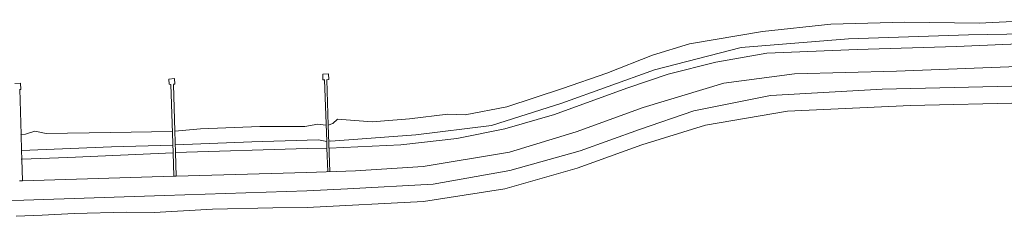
# Model space of a CAD drawing. Header units: metres. Extents: x 66374 to 71914, y 405953 to 412623.
# Tile 4 of 42: x 68961 to 69441, y 408544 to 408640. Entities that reach past the tile are written whole.
import ezdxf

# ---------------------------------------------------------------- set-up
doc = ezdxf.new("R2010")
doc.units = ezdxf.units.M
doc.layers.add('2013-05-24_onderlegger_OVLIJNOBJ', color=252, linetype='Continuous', lineweight=0)

msp = doc.modelspace()

# ---------------------------------------------------------------- linework, layer by layer
at = {"layer": '2013-05-24_onderlegger_OVLIJNOBJ'}
for p, q in [((69323, 408633.79), (69356.3, 408637.44)), ((69356.3, 408637.44), (69392.35, 408638.27)), ((69392.35, 408638.27), (69428.62, 408637.89)), ((69428.62, 408637.89), (69465.32, 408639.55)), ((69287.47, 408627.78), (69323, 408633.79)), ((69312.6, 408626.08), (69364.85, 408630.3)), ((69364.85, 408630.3), (69423.44, 408632.19)), ((69423.44, 408632.19), (69472.92, 408633.02)), ((69269.45, 408622.34), (69287.47, 408627.78)), ((69270.41, 408615.1), (69312.6, 408626.08)), ((69369.06, 408625.09), (69417.54, 408626.5)), ((69417.54, 408626.5), (69460.73, 408628.26)), ((69247.24, 408613.44), (69269.45, 408622.34)), ((69300.29, 408618.82), (69325.16, 408623.3)), ((69325.16, 408623.3), (69369.06, 408625.09)), ((69277.13, 408613.09), (69300.29, 408618.82)), ((69388.29, 408614.56), (69458.8, 408617.28)), ((69108.74, 408610.27), (69108.77, 408612.99)), ((69108.77, 408612.99), (69111.6, 408613.15)), ((69111.6, 408613.15), (69111.69, 408610.37)), ((69225.3, 408598.94), (69270.41, 408615.1)), ((69225.54, 408606.11), (69247.24, 408613.44)), ((69256.93, 408606.27), (69277.13, 408613.09)), ((69304.15, 408608.7), (69338.54, 408613.12)), ((69338.54, 408613.12), (69388.29, 408614.56)), ((68961.46, 408608.58), (68958.74, 408608.45)), ((68961.72, 408605.63), (68961.46, 408608.58)), ((69036.59, 408610.85), (69033.82, 408610.66)), ((69033.82, 408610.66), (69033.98, 408608.1)), ((69033.98, 408608.1), (69034.79, 408608)), ((69035.81, 408574.75), (69034.82, 408608.03)), ((69036.77, 408585.26), (69036.09, 408608.06)), ((69036.11, 408608.1), (69036.74, 408608.1)), ((69036.74, 408608.1), (69036.59, 408610.85)), ((69109.68, 408610.24), (69108.74, 408610.27)), ((69109.7, 408610.24), (69109.68, 408610.24)), ((69110.69, 408580.18), (69109.68, 408610.24)), ((69110.69, 408610.27), (69110.66, 408610.27)), ((69111.69, 408610.37), (69110.69, 408610.27)), ((69111.44, 408588.19), (69110.69, 408610.27)), ((69264.86, 408596.8), (69304.15, 408608.7)), ((69381.37, 408605.76), (69453.37, 408607.39)), ((68961.79, 408583.57), (68961.12, 408605.66)), ((68961.22, 408605.63), (68961.72, 408605.63)), ((69198.5, 408597.12), (69225.54, 408606.11)), ((69221.73, 408593.31), (69256.93, 408606.27)), ((69289.58, 408595.14), (69326.86, 408602.69)), ((69326.86, 408602.69), (69381.37, 408605.76)), ((69178.09, 408593.28), (69198.5, 408597.12)), ((69190.9, 408588.1), (69225.3, 408598.94)), ((69232.28, 408584.9), (69264.86, 408596.8)), ((69395.04, 408597.82), (69335.22, 408595.04)), ((69459.83, 408599.2), (69395.04, 408597.82)), ((69151.04, 408591.33), (69169.7, 408593.5)), ((69169.7, 408593.5), (69178.09, 408593.28)), ((69197.54, 408586.46), (69221.73, 408593.31)), ((69263.12, 408586.11), (69289.58, 408595.14)), ((69335.22, 408595.04), (69295.3, 408588.22)), ((69049.14, 408586.34), (69078.14, 408587.58)), ((69078.14, 408587.58), (69100.02, 408587.58)), ((69100.02, 408587.58), (69106.38, 408588.61)), ((69106.38, 408588.61), (69110.34, 408588.19)), ((69111.34, 408588.16), (69111.44, 408588.19)), ((69111.44, 408588.19), (69113.73, 408588.93)), ((69112.2, 408565.66), (69111.44, 408588.19)), ((69113.73, 408588.93), (69115.88, 408591.04)), ((69115.88, 408591.04), (69132.87, 408589.76)), ((69132.87, 408589.76), (69151.04, 408591.33)), ((69154.09, 408583.42), (69190.9, 408588.1)), ((69295.3, 408588.22), (69264.19, 408578.59)), ((68961.79, 408583.57), (68961.62, 408583.55)), ((68963.92, 408583.81), (68961.79, 408583.57)), ((68962.03, 408575.84), (68961.79, 408583.57)), ((68968.42, 408585.28), (68963.92, 408583.81)), ((68973.98, 408584.06), (68968.42, 408585.28)), ((69005.37, 408584.64), (68973.98, 408584.06)), ((69035.44, 408585.09), (69005.37, 408584.64)), ((69036.65, 408585.25), (69036.77, 408585.26)), ((69036.77, 408585.26), (69049.14, 408586.34)), ((69037.08, 408574.88), (69036.77, 408585.26)), ((69112.66, 408580.32), (69154.09, 408583.42)), ((69174.03, 408581.73), (69197.54, 408586.46)), ((69199.74, 408574.98), (69232.28, 408584.9)), ((69234.18, 408575.74), (69263.12, 408586.11)), ((68962.03, 408575.84), (69005.9, 408577.6)), ((69005.9, 408577.6), (69035.5, 408578.5)), ((69037.08, 408578.56), (69074.21, 408580.13)), ((69074.21, 408580.13), (69101.18, 408580.86)), ((69101.18, 408580.86), (69106.72, 408581.06)), ((69106.72, 408581.06), (69110.69, 408580.18)), ((69110.8, 408577.05), (69110.69, 408580.18)), ((69110.69, 408580.18), (69110.78, 408580.16)), ((69111.83, 408577.06), (69146.75, 408578.69)), ((69111.86, 408580.48), (69112.66, 408580.32)), ((69146.75, 408578.69), (69174.03, 408581.73)), ((69264.19, 408578.59), (69232.69, 408567.33)), ((68961.96, 408575.84), (68962.03, 408575.84)), ((68962.16, 408571.69), (68962.03, 408575.84)), ((69035.81, 408574.75), (68984.5, 408572.51)), ((69035.9, 408574.75), (69035.81, 408574.75)), ((69036.15, 408563.38), (69035.81, 408574.75)), ((69036.99, 408574.88), (69037.08, 408574.88)), ((69037.08, 408574.88), (69101.1, 408576.86)), ((69037.42, 408563.42), (69037.08, 408574.88)), ((69101.1, 408576.86), (69110.8, 408577.05)), ((69110.8, 408577.05), (69110.84, 408577.06)), ((69111.18, 408565.6), (69110.8, 408577.05)), ((69157.69, 408568.06), (69199.74, 408574.98)), ((69199.86, 408566.05), (69234.18, 408575.74)), ((68962.16, 408571.69), (68961.88, 408571.68)), ((68984.5, 408572.51), (68962.16, 408571.69)), ((68962.48, 408561.15), (68962.16, 408571.69)), ((69124.65, 408565.95), (69157.69, 408568.06)), ((69036.15, 408563.38), (68962.48, 408561.15)), ((69037.42, 408563.42), (69036.15, 408563.38)), ((69036.15, 408563.36), (69036.15, 408563.38)), ((69037.42, 408563.42), (69100.96, 408565.12)), ((69037.42, 408563.39), (69037.42, 408563.42)), ((69100.96, 408565.12), (69124.65, 408565.95)), ((69162.54, 408559.49), (69199.86, 408566.05)), ((69232.69, 408567.33), (69197.48, 408557.18)), ((68962.48, 408561.15), (68961.09, 408561.11)), ((69120.77, 408557.12), (69162.54, 408559.49)), ((68963.11, 408551.65), (69031.58, 408553.95)), ((69031.58, 408553.95), (69101.07, 408556.26)), ((69101.07, 408556.26), (69120.77, 408557.12)), ((69197.48, 408557.18), (69157.9, 408551.01)), ((68899.45, 408550.18), (68963.11, 408551.65)), ((69157.9, 408551.01), (69101.22, 408548.16)), ((68971.98, 408544.38), (68959.38, 408543.81)), ((68987.7, 408545.12), (68971.98, 408544.38)), ((69013.08, 408545.82), (68987.7, 408545.12)), ((69026.64, 408545.73), (69013.08, 408545.82)), ((69040.94, 408546.46), (69026.64, 408545.73)), ((69055.1, 408547.26), (69040.94, 408546.46)), ((69084.37, 408547.94), (69055.1, 408547.26)), ((69101.22, 408548.16), (69084.37, 408547.94))]:
    msp.add_line(p, q, dxfattribs=at)

doc.saveas('drawing.dxf')
